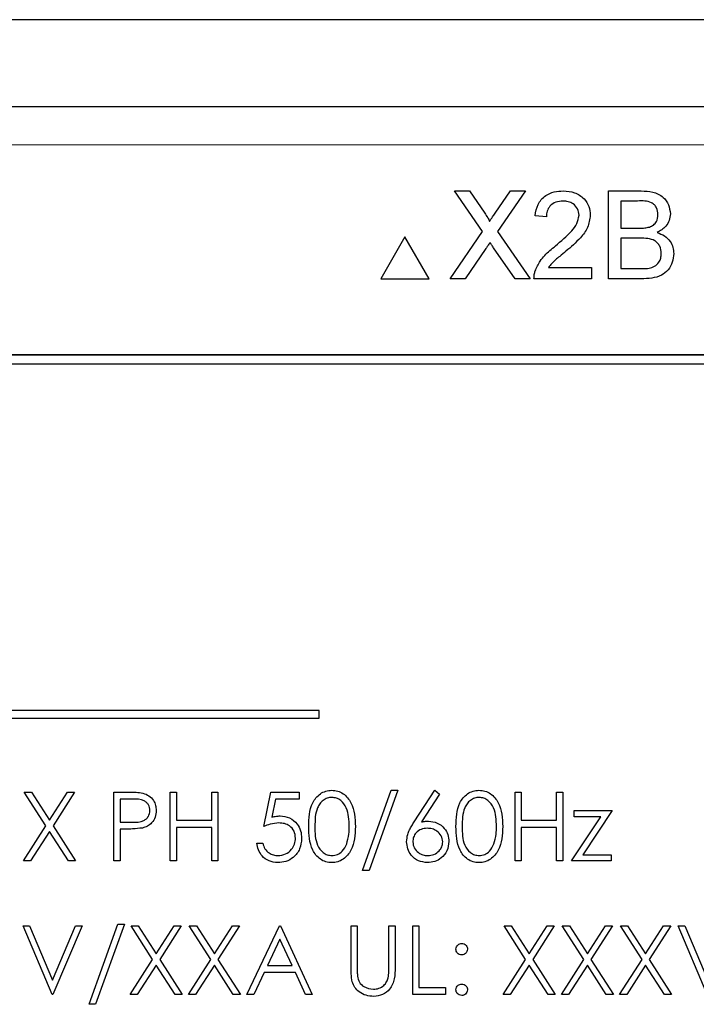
# Model space of a CAD drawing. Header units: millimetres. Extents: x 5 to 418, y 2 to 292.
# Tile 42 of 93: x 111.18 to 114.13, y 205.16 to 209.46. Entities that reach past the tile are written whole.
import ezdxf

# ---------------------------------------------------------------- set-up
doc = ezdxf.new("R2010")
doc.units = ezdxf.units.MM

msp = doc.modelspace()

# ---------------------------------------------------------------- linework, layer by layer
at = {"color": 7, "linetype": 'Continuous', "lineweight": 25}
for p, q in [((120.7537, 209.4553), (104.8515, 209.4553)), ((107.5497, 209.0766), (118.0555, 209.0766)), ((113.1979, 208.5314), (113.0759, 208.7085)), ((113.0759, 208.7085), (113.141, 208.7085)), ((113.141, 208.7085), (113.2079, 208.6114)), ((113.2528, 208.6114), (113.3194, 208.7085)), ((113.3855, 208.7085), (113.2635, 208.5308)), ((113.3194, 208.7085), (113.3855, 208.7085)), ((113.7469, 208.7085), (113.8904, 208.7085)), ((113.7469, 208.3252), (113.7469, 208.7085)), ((113.8739, 208.6643), (113.8009, 208.6643)), ((113.8009, 208.6643), (113.8009, 208.5463)), ((113.4766, 208.5955), (113.4274, 208.6004)), ((112.8598, 208.5085), (112.7539, 208.3252)), ((112.9656, 208.3252), (112.8598, 208.5085)), ((113.0562, 208.3252), (113.1979, 208.5314)), ((113.2635, 208.5308), (113.4051, 208.3252)), ((113.8009, 208.5463), (113.8799, 208.5463)), ((113.8854, 208.5021), (113.8009, 208.5021)), ((113.8009, 208.5021), (113.8009, 208.3694)), ((113.2129, 208.4571), (113.1222, 208.3252)), ((113.3399, 208.3252), (113.2466, 208.4606)), ((113.4856, 208.3743), (113.6731, 208.3743)), ((113.6731, 208.3743), (113.6731, 208.3252)), ((113.8009, 208.3694), (113.8916, 208.3694)), ((112.7539, 208.3252), (112.9656, 208.3252)), ((113.1222, 208.3252), (113.0562, 208.3252)), ((113.4051, 208.3252), (113.3399, 208.3252)), ((113.6731, 208.3252), (113.4225, 208.3252)), ((113.8908, 208.3252), (113.7469, 208.3252)), ((117.0109, 207.9933), (108.5943, 207.9933)), ((117.0109, 207.9921), (108.5943, 207.9921)), ((116.9704, 207.9528), (108.6371, 207.9528)), ((112.486, 206.4422), (108.8194, 206.4422)), ((108.8194, 206.4089), (112.486, 206.4089)), ((112.486, 206.4089), (112.486, 206.4422)), ((111.1996, 206.0863), (111.2306, 206.0863)), ((111.2937, 205.9393), (111.1996, 206.0863)), ((111.2306, 206.0863), (111.3092, 205.9636)), ((111.3092, 205.9636), (111.3877, 206.0863)), ((111.4188, 206.0863), (111.3247, 205.9393)), ((111.3877, 206.0863), (111.4188, 206.0863)), ((111.59, 206.0863), (111.6488, 206.0863)), ((111.59, 205.7863), (111.59, 206.0863)), ((111.8361, 206.0863), (111.863, 206.0863)), ((111.8361, 205.7863), (111.8361, 206.0863)), ((111.863, 206.0863), (111.863, 205.9633)), ((112.0169, 205.9633), (112.0169, 206.0863)), ((112.0169, 206.0863), (112.0438, 206.0863)), ((112.0438, 206.0863), (112.0438, 205.7863)), ((112.2438, 205.9363), (112.2746, 206.0863)), ((112.2746, 206.0863), (112.3976, 206.0863)), ((112.3976, 206.0863), (112.3976, 206.0556)), ((112.6746, 205.744), (112.8, 206.094)), ((112.8284, 206.094), (112.7029, 205.744)), ((112.8, 206.094), (112.8284, 206.094)), ((112.9004, 205.9571), (112.99, 206.094)), ((113.0107, 206.0777), (112.9314, 205.9565)), ((112.99, 206.094), (113.0107, 206.0777)), ((113.34, 206.0863), (113.3669, 206.0863)), ((113.34, 205.7863), (113.34, 206.0863)), ((113.3669, 206.0863), (113.3669, 205.9633)), ((113.5207, 205.9633), (113.5207, 206.0863)), ((113.5207, 206.0863), (113.5476, 206.0863)), ((113.5476, 206.0863), (113.5476, 205.7863)), ((111.6717, 206.0556), (111.6169, 206.0556)), ((111.6169, 206.0556), (111.6169, 205.9556)), ((112.2956, 206.0556), (112.2794, 205.9767)), ((112.3976, 206.0556), (112.2956, 206.0556)), ((113.5861, 205.7863), (113.7137, 205.9786)), ((113.5976, 205.9786), (113.5976, 206.0056)), ((113.5976, 206.0056), (113.763, 206.0056)), ((113.7137, 205.9786), (113.5976, 205.9786)), ((113.763, 206.0056), (113.6355, 205.8133)), ((111.1957, 205.7863), (111.2937, 205.9393)), ((111.3247, 205.9393), (111.4226, 205.7863)), ((111.6169, 205.9556), (111.6694, 205.9549)), ((111.863, 205.9633), (112.0169, 205.9633)), ((111.863, 205.9325), (111.863, 205.7863)), ((112.0169, 205.9325), (111.863, 205.9325)), ((112.0169, 205.7863), (112.0169, 205.9325)), ((113.3669, 205.9633), (113.5207, 205.9633)), ((113.3669, 205.9325), (113.3669, 205.7863)), ((113.5207, 205.9325), (113.3669, 205.9325)), ((113.5207, 205.7863), (113.5207, 205.9325)), ((111.3092, 205.9151), (111.2268, 205.7863)), ((111.3916, 205.7863), (111.3092, 205.9151)), ((111.6383, 205.9248), (111.6169, 205.9248)), ((111.6169, 205.9248), (111.6169, 205.7863)), ((112.213, 205.8633), (112.24, 205.8633)), ((113.6355, 205.8133), (113.7592, 205.8133)), ((113.7592, 205.8133), (113.7592, 205.7863)), ((111.2268, 205.7863), (111.1957, 205.7863)), ((111.4226, 205.7863), (111.3916, 205.7863)), ((111.6169, 205.7863), (111.59, 205.7863)), ((111.863, 205.7863), (111.8361, 205.7863)), ((112.0438, 205.7863), (112.0169, 205.7863)), ((113.3669, 205.7863), (113.34, 205.7863)), ((113.5476, 205.7863), (113.5207, 205.7863)), ((113.7592, 205.7863), (113.5861, 205.7863)), ((112.7029, 205.744), (112.6746, 205.744)), ((111.3207, 205.203), (111.1938, 205.503)), ((111.1938, 205.503), (111.2226, 205.503)), ((111.2226, 205.503), (111.3226, 205.2666)), ((111.3226, 205.2666), (111.4226, 205.503)), ((111.4515, 205.503), (111.3246, 205.203)), ((111.4226, 205.503), (111.4515, 205.503)), ((111.4823, 205.1607), (111.6077, 205.5107)), ((111.6361, 205.5107), (111.5106, 205.1607)), ((111.6077, 205.5107), (111.6361, 205.5107)), ((111.665, 205.503), (111.696, 205.503)), ((111.7591, 205.356), (111.665, 205.503)), ((111.696, 205.503), (111.7746, 205.3803)), ((111.7746, 205.3803), (111.8531, 205.503)), ((111.8842, 205.503), (111.7901, 205.356)), ((111.8531, 205.503), (111.8842, 205.503)), ((111.9188, 205.503), (111.9499, 205.503)), ((112.0129, 205.356), (111.9188, 205.503)), ((111.9499, 205.503), (112.0284, 205.3803)), ((112.0284, 205.3803), (112.107, 205.503)), ((112.138, 205.503), (112.044, 205.356)), ((112.107, 205.503), (112.138, 205.503)), ((112.1707, 205.203), (112.313, 205.503)), ((112.313, 205.503), (112.3169, 205.503)), ((112.3169, 205.503), (112.4553, 205.203)), ((112.6246, 205.503), (112.6515, 205.503)), ((112.6246, 205.3218), (112.6246, 205.503)), ((112.6515, 205.503), (112.6515, 205.3233)), ((112.79, 205.3233), (112.79, 205.503)), ((112.79, 205.503), (112.8169, 205.503)), ((112.8169, 205.503), (112.8169, 205.3218)), ((112.8938, 205.503), (112.9207, 205.503)), ((112.8938, 205.203), (112.8938, 205.503)), ((112.9207, 205.503), (112.9207, 205.2338)), ((113.2919, 205.503), (113.3229, 205.503)), ((113.386, 205.356), (113.2919, 205.503)), ((113.3229, 205.503), (113.4015, 205.3803)), ((113.4015, 205.3803), (113.48, 205.503)), ((113.5111, 205.503), (113.4171, 205.356)), ((113.48, 205.503), (113.5111, 205.503)), ((113.5457, 205.503), (113.5768, 205.503)), ((113.6398, 205.356), (113.5457, 205.503)), ((113.5768, 205.503), (113.6553, 205.3803)), ((113.6553, 205.3803), (113.7339, 205.503)), ((113.765, 205.503), (113.6709, 205.356)), ((113.7339, 205.503), (113.765, 205.503)), ((113.8937, 205.356), (113.7996, 205.503)), ((113.7996, 205.503), (113.8306, 205.503)), ((113.8306, 205.503), (113.9092, 205.3803)), ((113.9092, 205.3803), (113.9877, 205.503)), ((114.0188, 205.503), (113.9247, 205.356)), ((113.9877, 205.503), (114.0188, 205.503)), ((114.0515, 205.503), (114.0803, 205.503)), ((114.1784, 205.203), (114.0515, 205.503)), ((114.0803, 205.503), (114.1803, 205.2666)), ((112.3147, 205.4445), (112.2603, 205.3299)), ((112.3675, 205.3299), (112.3147, 205.4445)), ((111.6611, 205.203), (111.7591, 205.356)), ((111.7746, 205.3317), (111.6922, 205.203)), ((111.857, 205.203), (111.7746, 205.3317)), ((111.7901, 205.356), (111.888, 205.203)), ((111.915, 205.203), (112.0129, 205.356)), ((112.0284, 205.3317), (111.946, 205.203)), ((112.1108, 205.203), (112.0284, 205.3317)), ((112.044, 205.356), (112.1419, 205.203)), ((112.2603, 205.3299), (112.3675, 205.3299)), ((113.288, 205.203), (113.386, 205.356)), ((113.4015, 205.3317), (113.3191, 205.203)), ((113.4839, 205.203), (113.4015, 205.3317)), ((113.4171, 205.356), (113.515, 205.203)), ((113.5419, 205.203), (113.6398, 205.356)), ((113.6553, 205.3317), (113.5729, 205.203)), ((113.7377, 205.203), (113.6553, 205.3317)), ((113.6709, 205.356), (113.7688, 205.203)), ((113.7957, 205.203), (113.8937, 205.356)), ((113.9092, 205.3317), (113.8268, 205.203)), ((113.9916, 205.203), (113.9092, 205.3317)), ((113.9247, 205.356), (114.0226, 205.203)), ((112.2457, 205.2992), (112.2001, 205.203)), ((112.3817, 205.2992), (112.2457, 205.2992)), ((112.4261, 205.203), (112.3817, 205.2992)), ((111.3246, 205.203), (111.3207, 205.203)), ((111.6922, 205.203), (111.6611, 205.203)), ((111.888, 205.203), (111.857, 205.203)), ((111.946, 205.203), (111.915, 205.203)), ((112.1419, 205.203), (112.1108, 205.203)), ((112.2001, 205.203), (112.1707, 205.203)), ((112.4553, 205.203), (112.4261, 205.203)), ((113.0361, 205.203), (112.8938, 205.203)), ((112.9207, 205.2338), (113.0361, 205.2338)), ((113.0361, 205.2338), (113.0361, 205.203)), ((113.3191, 205.203), (113.288, 205.203)), ((113.515, 205.203), (113.4839, 205.203)), ((113.5729, 205.203), (113.5419, 205.203)), ((113.7688, 205.203), (113.7377, 205.203)), ((113.8268, 205.203), (113.7957, 205.203)), ((114.0226, 205.203), (113.9916, 205.203)), ((111.5106, 205.1607), (111.4823, 205.1607))]:
    msp.add_line(p, q, dxfattribs=at)
at = {"color": 7, "linetype": 'Continuous', "lineweight": 18}
msp.add_line((118.0555, 208.9099), (107.5497, 208.9099), dxfattribs=at)
at = {"color": 7, "linetype": 'Continuous', "lineweight": 25}
for points, knots in [([(113.4274, 208.6004), (113.4302, 208.6174), (113.4359, 208.6513), (113.4688, 208.6889), (113.51, 208.7063), (113.5368, 208.7078), (113.5503, 208.7085)], [0, 0, 0, 0, 0.280235, 0.558893, 0.779132, 1, 1, 1, 1]), ([(113.5503, 208.7085), (113.567, 208.7073), (113.6004, 208.705), (113.6403, 208.6785), (113.6647, 208.642), (113.667, 208.6158), (113.6682, 208.6027)], [0, 0, 0, 0, 0.280482, 0.559644, 0.779749, 1, 1, 1, 1]), ([(113.8904, 208.7085), (113.9074, 208.7079), (113.9413, 208.7068), (113.9856, 208.6857), (114.0119, 208.649), (114.0154, 208.6224), (114.0172, 208.6091)], [0, 0, 0, 0, 0.281116, 0.560026, 0.780112, 1, 1, 1, 1]), ([(113.5492, 208.6643), (113.5386, 208.6635), (113.5174, 208.6619), (113.492, 208.6447), (113.4784, 208.6204), (113.4772, 208.6038), (113.4766, 208.5955)], [0, 0, 0, 0, 0.28041, 0.559489, 0.779375, 1, 1, 1, 1]), ([(113.6191, 208.6022), (113.6178, 208.612), (113.6152, 208.6317), (113.5953, 208.6521), (113.5723, 208.6629), (113.5569, 208.6638), (113.5492, 208.6643)], [0, 0, 0, 0, 0.27908, 0.558612, 0.779043, 1, 1, 1, 1]), ([(113.9631, 208.6044), (113.9619, 208.6148), (113.9602, 208.6304), (113.9485, 208.648), (113.9225, 208.6661), (113.8955, 208.6651), (113.8739, 208.6643)], [0, 0, 0, 0, 0.249512, 0.375019, 0.500244, 1, 1, 1, 1]), ([(113.2079, 208.6114), (113.2122, 208.6049), (113.2182, 208.5958), (113.2256, 208.5839), (113.227, 208.5779), (113.2278, 208.5749)], [0, 0, 0, 0, 0.561277, 0.781763, 1, 1, 1, 1]), ([(113.2278, 208.5749), (113.2324, 208.5817), (113.2408, 208.5939), (113.2491, 208.606), (113.2528, 208.6114)], [0, 0, 0, 0, 0.56, 1, 1, 1, 1]), ([(113.516, 208.4685), (113.5405, 208.4895), (113.5746, 208.5187), (113.6123, 208.5643), (113.6168, 208.5896), (113.6191, 208.6022)], [0, 0, 0, 0, 0.561313, 0.781386, 1, 1, 1, 1]), ([(113.6682, 208.6027), (113.6656, 208.5844), (113.6604, 208.5477), (113.6192, 208.4946), (113.5836, 208.4641), (113.5619, 208.4454)], [0, 0, 0, 0, 0.278741, 0.558834, 1, 1, 1, 1]), ([(113.926, 208.5509), (113.9321, 208.5533), (113.9443, 208.5583), (113.9603, 208.5769), (113.962, 208.594), (113.9631, 208.6044)], [0, 0, 0, 0, 0.280869, 0.561063, 1, 1, 1, 1]), ([(114.0172, 208.6091), (114.0161, 208.5992), (114.0139, 208.5794), (113.9954, 208.5478), (113.9732, 208.5347), (113.9596, 208.5267)], [0, 0, 0, 0, 0.280336, 0.5608, 1, 1, 1, 1]), ([(113.8799, 208.5463), (113.8886, 208.5463), (113.9041, 208.5463), (113.9193, 208.5495), (113.926, 208.5509)], [0, 0, 0, 0, 0.560393, 1, 1, 1, 1]), ([(113.9596, 208.5267), (113.9708, 208.5226), (113.993, 208.5145), (114.0166, 208.4905), (114.03, 208.4628), (114.0313, 208.4443), (114.0319, 208.435)], [0, 0, 0, 0, 0.280211, 0.55967, 0.779709, 1, 1, 1, 1]), ([(113.2309, 208.4834), (113.2275, 208.4785), (113.2214, 208.4698), (113.2155, 208.461), (113.2129, 208.4571)], [0, 0, 0, 0, 0.560002, 1, 1, 1, 1]), ([(113.2466, 208.4606), (113.2437, 208.4649), (113.2384, 208.4725), (113.2332, 208.4801), (113.2309, 208.4834)], [0, 0, 0, 0, 0.56, 1, 1, 1, 1]), ([(113.4276, 208.3593), (113.4341, 208.3741), (113.4448, 208.3986), (113.469, 208.4271), (113.4916, 208.4488), (113.5079, 208.462), (113.516, 208.4685)], [0, 0, 0, 0, 0.339411, 0.559525, 0.779752, 1, 1, 1, 1]), ([(113.9778, 208.4357), (113.9766, 208.4467), (113.9749, 208.4632), (113.9624, 208.4814), (113.9364, 208.5018), (113.908, 208.502), (113.8854, 208.5021)], [0, 0, 0, 0, 0.249802, 0.375546, 0.501154, 1, 1, 1, 1]), ([(113.5619, 208.4454), (113.5527, 208.4379), (113.5377, 208.4254), (113.5169, 208.408), (113.4996, 208.3927), (113.4903, 208.3804), (113.4856, 208.3743)], [0, 0, 0, 0, 0.340038, 0.560063, 0.78009, 1, 1, 1, 1]), ([(114.0319, 208.435), (114.0307, 208.4223), (114.0283, 208.397), (114.0096, 208.3629), (113.965, 208.328), (113.9214, 208.3263), (113.8908, 208.3252)], [0, 0, 0, 0, 0.187143, 0.374319, 0.560786, 1, 1, 1, 1]), ([(113.9244, 208.3712), (113.9328, 208.3733), (113.9497, 208.3775), (113.9674, 208.395), (113.9766, 208.4154), (113.9774, 208.429), (113.9778, 208.4357)], [0, 0, 0, 0, 0.28029, 0.559018, 0.779402, 1, 1, 1, 1]), ([(113.4225, 208.3252), (113.4226, 208.3317), (113.4229, 208.3433), (113.4262, 208.3544), (113.4276, 208.3593)], [0, 0, 0, 0, 0.559956, 1, 1, 1, 1]), ([(113.8916, 208.3694), (113.8977, 208.3694), (113.9087, 208.3694), (113.9196, 208.3707), (113.9244, 208.3712)], [0, 0, 0, 0, 0.560099, 1, 1, 1, 1]), ([(111.6488, 206.0863), (111.6616, 206.0864), (111.6845, 206.0865), (111.7072, 206.0832), (111.7171, 206.0818)], [0, 0, 0, 0, 0.5603137, 1, 1, 1, 1]), ([(111.7171, 206.0818), (111.7262, 206.0785), (111.7445, 206.072), (111.7633, 206.0517), (111.7732, 206.0286), (111.7741, 206.0135), (111.7746, 206.0059)], [0, 0, 0, 0, 0.279705, 0.559381, 0.779509, 1, 1, 1, 1]), ([(112.44, 205.9362), (112.4411, 205.972), (112.4426, 206.0169), (112.4705, 206.0619), (112.49, 206.0798), (112.5139, 206.0919), (112.5315, 206.0933), (112.5403, 206.094)], [0, 0, 0, 0, 0.498702, 0.624177, 0.749467, 0.874745, 1, 1, 1, 1]), ([(112.5412, 206.0633), (112.5343, 206.0626), (112.5205, 206.0612), (112.5023, 206.0507), (112.4877, 206.0359), (112.4679, 205.9994), (112.4673, 205.9643), (112.4669, 205.9363)], [0, 0, 0, 0, 0.125139, 0.250418, 0.375519, 0.500847, 1, 1, 1, 1]), ([(112.5403, 206.094), (112.5491, 206.0933), (112.5667, 206.0919), (112.5989, 206.0763), (112.6395, 206.0262), (112.6421, 205.9722), (112.6438, 205.9362)], [0, 0, 0, 0, 0.1256, 0.251197, 0.500581, 1, 1, 1, 1]), ([(112.6169, 205.9363), (112.6158, 205.9642), (112.6141, 206.0059), (112.586, 206.0472), (112.5618, 206.0611), (112.548, 206.0625), (112.5412, 206.0633)], [0, 0, 0, 0, 0.500072, 0.749021, 0.874598, 1, 1, 1, 1]), ([(113.0823, 205.9362), (113.0834, 205.972), (113.0849, 206.0169), (113.1128, 206.0619), (113.1323, 206.0798), (113.1563, 206.0919), (113.1738, 206.0933), (113.1826, 206.094)], [0, 0, 0, 0, 0.498702, 0.624177, 0.749467, 0.874745, 1, 1, 1, 1]), ([(113.1835, 206.0633), (113.1766, 206.0626), (113.1628, 206.0612), (113.1446, 206.0507), (113.13, 206.0359), (113.1102, 205.9994), (113.1096, 205.9643), (113.1092, 205.9363)], [0, 0, 0, 0, 0.125139, 0.250418, 0.375519, 0.500847, 1, 1, 1, 1]), ([(113.1826, 206.094), (113.1914, 206.0933), (113.209, 206.0919), (113.2412, 206.0763), (113.2818, 206.0262), (113.2844, 205.9722), (113.2861, 205.9362)], [0, 0, 0, 0, 0.1256, 0.251197, 0.500581, 1, 1, 1, 1]), ([(113.2592, 205.9363), (113.2581, 205.9642), (113.2564, 206.0059), (113.2283, 206.0472), (113.2041, 206.0611), (113.1903, 206.0625), (113.1835, 206.0633)], [0, 0, 0, 0, 0.500072, 0.749021, 0.874598, 1, 1, 1, 1]), ([(111.7476, 206.0058), (111.7463, 206.0144), (111.7442, 206.0273), (111.7332, 206.0408), (111.712, 206.056), (111.6896, 206.0558), (111.6717, 206.0556)], [0, 0, 0, 0, 0.248969, 0.374729, 0.500383, 1, 1, 1, 1]), ([(111.6694, 205.9549), (111.6877, 205.9548), (111.7106, 205.9548), (111.7327, 205.9698), (111.7442, 205.9836), (111.7463, 205.9969), (111.7476, 206.0058)], [0, 0, 0, 0, 0.499721, 0.62535, 0.751083, 1, 1, 1, 1]), ([(111.7746, 206.0059), (111.7739, 205.996), (111.7724, 205.9762), (111.7574, 205.9521), (111.737, 205.9366), (111.7221, 205.932), (111.7147, 205.9297)], [0, 0, 0, 0, 0.280099, 0.559324, 0.779458, 1, 1, 1, 1]), ([(112.2794, 205.9767), (112.2859, 205.9785), (112.2975, 205.9816), (112.3095, 205.9822), (112.3148, 205.9825)], [0, 0, 0, 0, 0.5600642, 1, 1, 1, 1]), ([(112.3148, 205.9825), (112.3291, 205.981), (112.3578, 205.9779), (112.3893, 205.9509), (112.4069, 205.9181), (112.4084, 205.8956), (112.4092, 205.8844)], [0, 0, 0, 0, 0.279688, 0.559025, 0.779292, 1, 1, 1, 1]), ([(111.7147, 205.9297), (111.7005, 205.9279), (111.6751, 205.9248), (111.6496, 205.9248), (111.6383, 205.9248)], [0, 0, 0, 0, 0.559694, 1, 1, 1, 1]), ([(112.3099, 205.9517), (112.2972, 205.9504), (112.2745, 205.9481), (112.2532, 205.9399), (112.2438, 205.9363)], [0, 0, 0, 0, 0.5594162, 1, 1, 1, 1]), ([(112.3823, 205.8855), (112.3811, 205.8959), (112.3789, 205.9166), (112.3587, 205.9391), (112.3343, 205.9503), (112.318, 205.9513), (112.3099, 205.9517)], [0, 0, 0, 0, 0.279539, 0.558617, 0.779047, 1, 1, 1, 1]), ([(112.5403, 205.7786), (112.5315, 205.7794), (112.514, 205.7808), (112.4821, 205.7965), (112.4427, 205.8469), (112.4411, 205.9005), (112.44, 205.9362)], [0, 0, 0, 0, 0.125551, 0.25109, 0.50025, 1, 1, 1, 1]), ([(112.4669, 205.9363), (112.4671, 205.9083), (112.4674, 205.8663), (112.4962, 205.8254), (112.5206, 205.8116), (112.5343, 205.8102), (112.5412, 205.8094)], [0, 0, 0, 0, 0.500291, 0.749086, 0.874606, 1, 1, 1, 1]), ([(112.6438, 205.9362), (112.6421, 205.9002), (112.6396, 205.8462), (112.5988, 205.7965), (112.5667, 205.7808), (112.5491, 205.7794), (112.5403, 205.7786)], [0, 0, 0, 0, 0.499407, 0.748743, 0.874372, 1, 1, 1, 1]), ([(112.6055, 205.8609), (112.6093, 205.8747), (112.6162, 205.8995), (112.6167, 205.9251), (112.6169, 205.9363)], [0, 0, 0, 0, 0.559599, 1, 1, 1, 1]), ([(112.8669, 205.87), (112.8679, 205.8807), (112.8697, 205.8984), (112.8792, 205.9213), (112.8891, 205.9396), (112.8966, 205.9513), (112.9004, 205.9571)], [0, 0, 0, 0, 0.339374, 0.559486, 0.779731, 1, 1, 1, 1]), ([(112.9568, 205.9286), (112.9477, 205.9279), (112.9294, 205.9263), (112.9085, 205.9105), (112.8958, 205.8904), (112.8945, 205.8761), (112.8938, 205.8689)], [0, 0, 0, 0, 0.280127, 0.559515, 0.779719, 1, 1, 1, 1]), ([(112.9314, 205.9565), (112.9372, 205.9574), (112.9475, 205.9591), (112.9579, 205.9593), (112.9625, 205.9594)], [0, 0, 0, 0, 0.55991, 1, 1, 1, 1]), ([(113.0246, 205.8689), (113.0232, 205.8783), (113.0204, 205.8972), (113.0007, 205.9161), (112.979, 205.9271), (112.9642, 205.9281), (112.9568, 205.9286)], [0, 0, 0, 0, 0.278754, 0.558605, 0.779147, 1, 1, 1, 1]), ([(112.9625, 205.9594), (112.9756, 205.9579), (113.0019, 205.9549), (113.0312, 205.9309), (113.0489, 205.9015), (113.0506, 205.8809), (113.0515, 205.8705)], [0, 0, 0, 0, 0.279638, 0.559326, 0.779527, 1, 1, 1, 1]), ([(113.1826, 205.7786), (113.1738, 205.7794), (113.1563, 205.7808), (113.1244, 205.7965), (113.085, 205.8469), (113.0834, 205.9005), (113.0823, 205.9362)], [0, 0, 0, 0, 0.125551, 0.25109, 0.50025, 1, 1, 1, 1]), ([(113.1092, 205.9363), (113.1094, 205.9083), (113.1097, 205.8663), (113.1385, 205.8254), (113.1629, 205.8116), (113.1766, 205.8102), (113.1835, 205.8094)], [0, 0, 0, 0, 0.500291, 0.749086, 0.874606, 1, 1, 1, 1]), ([(113.2861, 205.9362), (113.2844, 205.9002), (113.2819, 205.8462), (113.2411, 205.7965), (113.209, 205.7808), (113.1914, 205.7794), (113.1826, 205.7786)], [0, 0, 0, 0, 0.499407, 0.748743, 0.874372, 1, 1, 1, 1]), ([(113.2478, 205.8609), (113.2516, 205.8747), (113.2585, 205.8995), (113.259, 205.9251), (113.2592, 205.9363)], [0, 0, 0, 0, 0.559599, 1, 1, 1, 1]), ([(112.3061, 205.8094), (112.3174, 205.8107), (112.3398, 205.8134), (112.3649, 205.8339), (112.3801, 205.859), (112.3816, 205.8767), (112.3823, 205.8855)], [0, 0, 0, 0, 0.279617, 0.559357, 0.779559, 1, 1, 1, 1]), ([(112.3046, 205.7786), (112.2917, 205.78), (112.266, 205.7826), (112.2369, 205.8055), (112.2189, 205.8335), (112.215, 205.8534), (112.213, 205.8633)], [0, 0, 0, 0, 0.2796245, 0.5590192, 0.7793803, 1, 1, 1, 1]), ([(112.24, 205.8633), (112.2423, 205.8548), (112.2469, 205.8379), (112.2652, 205.8207), (112.2856, 205.8112), (112.2993, 205.81), (112.3061, 205.8094)], [0, 0, 0, 0, 0.28005, 0.559166, 0.779583, 1, 1, 1, 1]), ([(112.4092, 205.8844), (112.4074, 205.8688), (112.4039, 205.8377), (112.377, 205.8015), (112.3413, 205.7814), (112.3168, 205.7796), (112.3046, 205.7786)], [0, 0, 0, 0, 0.279864, 0.559271, 0.779424, 1, 1, 1, 1]), ([(112.5412, 205.8094), (112.5493, 205.8104), (112.5657, 205.8125), (112.5911, 205.8296), (112.6, 205.8491), (112.6055, 205.8609)], [0, 0, 0, 0, 0.280257, 0.560781, 1, 1, 1, 1]), ([(112.9577, 205.7786), (112.9443, 205.7803), (112.9175, 205.7835), (112.8872, 205.8078), (112.87, 205.8384), (112.8679, 205.8595), (112.8669, 205.87)], [0, 0, 0, 0, 0.27967, 0.559085, 0.779558, 1, 1, 1, 1]), ([(112.8938, 205.8689), (112.8951, 205.8597), (112.8977, 205.8413), (112.9164, 205.8222), (112.9375, 205.8111), (112.9519, 205.81), (112.9592, 205.8094)], [0, 0, 0, 0, 0.279059, 0.55882, 0.779303, 1, 1, 1, 1]), ([(113.0515, 205.8705), (113.0499, 205.8568), (113.0468, 205.8293), (113.0212, 205.7989), (112.99, 205.7817), (112.9685, 205.7797), (112.9577, 205.7786)], [0, 0, 0, 0, 0.279631, 0.55896, 0.779478, 1, 1, 1, 1]), ([(112.9592, 205.8094), (112.9684, 205.8103), (112.9868, 205.8122), (113.0082, 205.8276), (113.0223, 205.8472), (113.0238, 205.8617), (113.0246, 205.8689)], [0, 0, 0, 0, 0.280018, 0.559853, 0.779987, 1, 1, 1, 1]), ([(113.1835, 205.8094), (113.1917, 205.8104), (113.208, 205.8125), (113.2334, 205.8296), (113.2423, 205.8491), (113.2478, 205.8609)], [0, 0, 0, 0, 0.280257, 0.560781, 1, 1, 1, 1]), ([(113.0823, 205.4011), (113.0827, 205.4048), (113.0836, 205.4121), (113.0904, 205.4203), (113.0986, 205.4253), (113.1044, 205.4258), (113.1073, 205.4261)], [0, 0, 0, 0, 0.279585, 0.559454, 0.779697, 1, 1, 1, 1]), ([(113.1073, 205.4261), (113.111, 205.4257), (113.1184, 205.4248), (113.1264, 205.4179), (113.1316, 205.4098), (113.132, 205.404), (113.1323, 205.4011)], [0, 0, 0, 0, 0.2796016, 0.559212, 0.7794752, 1, 1, 1, 1]), ([(113.1073, 205.3761), (113.1036, 205.3765), (113.0962, 205.3774), (113.088, 205.3842), (113.083, 205.3924), (113.0825, 205.3982), (113.0823, 205.4011)], [0, 0, 0, 0, 0.2796468, 0.5592988, 0.7796148, 1, 1, 1, 1]), ([(113.1323, 205.4011), (113.1318, 205.3974), (113.131, 205.39), (113.1241, 205.3819), (113.116, 205.3768), (113.1102, 205.3763), (113.1073, 205.3761)], [0, 0, 0, 0, 0.2795175, 0.5593264, 0.7795441, 1, 1, 1, 1]), ([(112.6299, 205.2586), (112.628, 205.2703), (112.6246, 205.2913), (112.6246, 205.3125), (112.6246, 205.3218)], [0, 0, 0, 0, 0.559499, 1, 1, 1, 1]), ([(112.6515, 205.3233), (112.6515, 205.3158), (112.6514, 205.3025), (112.6523, 205.2892), (112.6527, 205.2834)], [0, 0, 0, 0, 0.560124, 1, 1, 1, 1]), ([(112.8169, 205.3218), (112.8166, 205.3051), (112.8161, 205.2719), (112.798, 205.2276), (112.7631, 205.1995), (112.7368, 205.1967), (112.7237, 205.1953)], [0, 0, 0, 0, 0.281655, 0.560111, 0.78008, 1, 1, 1, 1]), ([(112.7869, 205.2767), (112.788, 205.2853), (112.7901, 205.3008), (112.79, 205.3164), (112.79, 205.3233)], [0, 0, 0, 0, 0.559624, 1, 1, 1, 1]), ([(112.7237, 205.1953), (112.7123, 205.1961), (112.6895, 205.1976), (112.6608, 205.2126), (112.6398, 205.2335), (112.6332, 205.2502), (112.6299, 205.2586)], [0, 0, 0, 0, 0.280221, 0.559914, 0.779952, 1, 1, 1, 1]), ([(112.6527, 205.2834), (112.6546, 205.2742), (112.6584, 205.2559), (112.6841, 205.2323), (112.7077, 205.2284), (112.7222, 205.2261)], [0, 0, 0, 0, 0.281057, 0.560821, 1, 1, 1, 1]), ([(112.7222, 205.2261), (112.7304, 205.227), (112.747, 205.2287), (112.767, 205.2414), (112.7806, 205.2581), (112.7848, 205.2705), (112.7869, 205.2767)], [0, 0, 0, 0, 0.279787, 0.559377, 0.779569, 1, 1, 1, 1]), ([(113.0823, 205.2242), (113.0827, 205.2278), (113.0836, 205.2352), (113.0904, 205.2434), (113.0986, 205.2484), (113.1044, 205.2489), (113.1073, 205.2492)], [0, 0, 0, 0, 0.279576, 0.559284, 0.779552, 1, 1, 1, 1]), ([(113.1073, 205.2492), (113.111, 205.2487), (113.1184, 205.2479), (113.1264, 205.241), (113.1316, 205.2329), (113.132, 205.2271), (113.1323, 205.2242)], [0, 0, 0, 0, 0.279602, 0.559212, 0.779475, 1, 1, 1, 1]), ([(113.1073, 205.1992), (113.1036, 205.1996), (113.0962, 205.2005), (113.0881, 205.2073), (113.0831, 205.2155), (113.0825, 205.2213), (113.0823, 205.2242)], [0, 0, 0, 0, 0.2795812, 0.5591432, 0.7795754, 1, 1, 1, 1]), ([(113.1323, 205.2242), (113.1318, 205.2205), (113.131, 205.2131), (113.1241, 205.205), (113.1159, 205.1999), (113.1102, 205.1994), (113.1073, 205.1992)], [0, 0, 0, 0, 0.279469, 0.559358, 0.779674, 1, 1, 1, 1])]:
    msp.add_open_spline(points, degree=3, knots=knots, dxfattribs=at)

doc.saveas('drawing.dxf')
